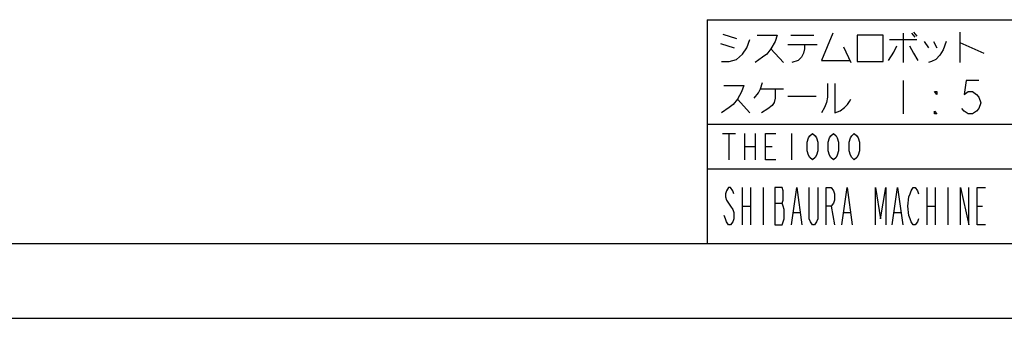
# Model space of a CAD drawing. Extents: x 0 to 594, y 0 to 420.
# Tile 55 of 71: x 392 to 524, y 0 to 40. Entities that reach past the tile are written whole.
import ezdxf

# ---------------------------------------------------------------- set-up
doc = ezdxf.new("R2010")
doc.units = 0
doc.header["$LTSCALE"] = 32.67
doc.linetypes.add('DOT', pattern=[0.2, 0.1, -0.1])
doc.linetypes.add('HIDDEN', pattern=[0.2, 0.1, -0.1])
doc.layers.get('0').update_dxf_attribs({"linetype": 'CONTINUOUS'})
doc.layers.add('DEFAULT_2', color=8, linetype='HIDDEN')
doc.layers.add('DRA_ITEM', color=7, linetype='CONTINUOUS')

msp = doc.modelspace()

# ---------------------------------------------------------------- linework, layer by layer
at = {"color": 7, "linetype": 'CONTINUOUS'}
for p, q in [((484, 40), (584, 40)), ((484, 40), (484, 10)), ((484, 20), (584, 20)), ((10, 10), (584, 10)), ((12.37736, 0), (584.30102, 0))]:
    msp.add_line(p, q, dxfattribs=at)
at = {"color": 4, "linetype": 'CONTINUOUS'}
msp.add_line((484, 26), (584, 26), dxfattribs=at)
at = {"layer": 'DEFAULT_2', "color": 8, "linetype": 'DOT'}
for p, q in [((484, 40), (584, 40)), ((484, 40), (484, 10)), ((484, 26), (584, 26)), ((484, 20), (584, 20)), ((484, 10), (584, 10))]:
    msp.add_line(p, q, dxfattribs=at)
at = {"layer": 'DRA_ITEM', "color": 2, "linetype": 'CONTINUOUS'}
for p, q in [((511.67626, 38.34375), (512.09812, 37.78125)), ((517.86377, 38.34375), (517.86377, 34.26563)), ((486.08248, 38.0625), (487.91064, 37.5)), ((495.22314, 37.92187), (498.31687, 37.92187)), ((508.44188, 37.35938), (512.09812, 37.35938)), ((510.27, 38.20313), (510.27, 34.26563)), ((511.39499, 38.20313), (511.81689, 37.64063)), ((513.08251, 37.07812), (513.645, 36.23437)), ((514.34813, 37.07812), (514.76999, 36.23437)), ((485.80125, 36.79687), (487.62937, 36.23437)), ((492.55126, 36.09375), (494.23874, 34.26563)), ((494.80124, 36.65625), (498.73874, 36.65625)), ((502.25437, 36.375), (503.23877, 34.26563)), ((517.86377, 36.9375), (521.09814, 35.53125)), ((510.27, 31.875), (510.27, 27.375)), ((491.14501, 30.75), (494.23874, 30.75)), ((488.05123, 29.34375), (489.73875, 27.51562)), ((494.80124, 29.76563), (498.59814, 29.76563)), ((486.045, 24.75), (487.79498, 24.75)), ((486.92001, 24.75), (486.92001, 21.25)), ((489.02, 24.75), (489.02, 21.25)), ((490.42002, 24.75), (490.42002, 21.25)), ((495.32001, 24.75), (495.32001, 21.25)), ((489.02, 23), (490.42002, 23)), ((491.82, 23), (492.69501, 23)), ((488.68751, 17.5), (488.68751, 12.5)), ((489.81249, 17.5), (489.81249, 12.5)), ((491.50001, 17.5), (491.50001, 12.5)), ((513.43752, 17.5), (513.43752, 12.5)), ((514.56251, 17.5), (514.56251, 12.5)), ((516.24999, 17.5), (516.24999, 12.5)), ((488.68751, 15), (489.81249, 15)), ((493.04686, 15.41667), (494.03126, 15.41667)), ((500.64063, 15), (501.06249, 12.5)), ((513.43752, 15), (514.56251, 15)), ((520.18749, 15), (520.89061, 15)), ((495.57811, 14.16667), (496.42187, 14.16667)), ((502.32811, 14.16667), (503.17187, 14.16667)), ((509.07812, 14.16667), (509.92188, 14.16667))]:
    msp.add_line(p, q, dxfattribs=at)
for points in [[(485.94189, 34.40625), (486.92624, 34.40625), (487.91064, 34.6875), (488.75436, 35.39062), (489.31689, 36.23437), (489.73875, 37.35938)], [(490.72311, 37.92187), (493.39498, 37.92187), (493.11376, 37.07812), (492.55126, 36.09375), (491.98877, 35.39062), (491.42624, 34.96875), (490.44188, 34.26563)], [(500.84812, 38.20313), (499.30127, 34.54687), (503.09813, 34.54687)], [(504.08249, 37.92187), (504.08249, 34.40625), (507.59812, 34.40625), (507.59812, 37.92187), (504.08249, 37.92187)], [(516.03561, 37.07812), (515.61375, 35.95312), (515.19189, 35.25), (514.62936, 34.6875), (514.06687, 34.40625), (513.645, 34.26563)], [(497.05125, 36.65625), (497.05125, 36.09375), (496.91062, 35.53125), (496.62939, 34.96875), (496.20749, 34.54687), (495.36373, 34.26563)], [(508.30125, 34.54687), (509.00438, 35.67188), (509.42624, 36.51563)], [(511.11376, 36.51563), (511.67626, 35.53125), (512.23875, 34.54687)], [(520.39501, 31.875), (518.70749, 31.875), (518.42626, 30), (518.98876, 30.375), (519.55125, 30.375), (520.11375, 30), (520.39501, 29.625), (520.67624, 28.875), (520.39501, 28.125), (520.11375, 27.75), (519.55125, 27.375), (518.98876, 27.375), (518.42626, 27.75), (518.145, 28.125)], [(486.22312, 31.17188), (488.89499, 31.17188), (488.61376, 30.32812), (488.05123, 29.34375), (487.48874, 28.64063), (486.92624, 28.21875), (485.94189, 27.51562)], [(490.30125, 29.48437), (490.86374, 30.1875), (491.14501, 30.75), (491.42624, 31.59375)], [(493.11376, 30.75), (493.11376, 29.48437), (492.97312, 28.92187), (492.69186, 28.5), (492.12936, 28.07812), (491.28564, 27.51562)], [(500.14499, 31.45313), (500.14499, 29.625), (500.00436, 28.92187), (499.72313, 28.21875), (499.30127, 27.51562)], [(501.12938, 31.45313), (501.12938, 27.51562), (501.83251, 27.79688), (502.39501, 28.21875), (502.81687, 28.64063), (503.09813, 29.0625), (503.23877, 29.34375)], [(514.76999, 30.375), (514.76999, 30), (514.48876, 30.375), (514.76999, 30.375)], [(514.76999, 27.375), (514.48876, 27.375), (514.48876, 27.75), (514.76999, 27.375)], [(493.21998, 21.25), (491.82, 21.25), (491.82, 24.75), (493.21998, 24.75)], [(498.12001, 21.25), (497.77001, 21.54167), (497.595, 21.83333), (497.42, 22.41667), (497.42, 23.58333), (497.595, 24.16667), (497.77001, 24.45833), (498.12001, 24.75), (498.47002, 24.45833), (498.64502, 24.16667), (498.81998, 23.58333), (498.81998, 22.41667), (498.64502, 21.83333), (498.47002, 21.54167), (498.12001, 21.25)], [(500.92001, 21.25), (500.57001, 21.54167), (500.395, 21.83333), (500.22, 22.41667), (500.22, 23.58333), (500.395, 24.16667), (500.57001, 24.45833), (500.92001, 24.75), (501.27002, 24.45833), (501.44498, 24.16667), (501.61998, 23.58333), (501.61998, 22.41667), (501.44498, 21.83333), (501.27002, 21.54167), (500.92001, 21.25)], [(503.72001, 21.25), (503.37001, 21.54167), (503.19501, 21.83333), (503.02, 22.41667), (503.02, 23.58333), (503.19501, 24.16667), (503.37001, 24.45833), (503.72001, 24.75), (504.07002, 24.45833), (504.24498, 24.16667), (504.41999, 23.58333), (504.41999, 22.41667), (504.24498, 21.83333), (504.07002, 21.54167), (503.72001, 21.25)], [(487.56252, 16.66667), (487.42188, 17.08333), (487.14062, 17.5), (486.85939, 17.5), (486.57812, 17.08333), (486.43749, 16.66667), (486.43749, 16.25), (486.57812, 15.83333), (486.85939, 15.41667), (487.14062, 15), (487.42188, 14.58333), (487.56252, 14.16667), (487.56252, 13.33334), (487.42188, 12.91667), (487.14062, 12.5), (486.85939, 12.5), (486.57812, 12.91667), (486.43749, 13.33334), (486.29686, 13.75)], [(493.04686, 17.5), (493.04686, 12.5), (494.03126, 12.5), (494.17189, 12.91667), (494.31249, 13.33334), (494.31249, 14.58333), (494.17189, 15), (494.03126, 15.41667), (494.17189, 15.83333), (494.17189, 17.08333), (494.03126, 17.5), (493.04686, 17.5)], [(495.29688, 12.5), (496.00001, 17.5), (496.70313, 12.5)], [(498.81252, 17.5), (498.81252, 13.33334), (498.67188, 12.91667), (498.39062, 12.5), (498.10939, 12.5), (497.82812, 12.91667), (497.68749, 13.33334), (497.68749, 17.5)], [(499.9375, 12.5), (499.9375, 17.5), (500.64063, 17.5), (500.92186, 17.08333), (501.06249, 16.66667), (501.06249, 15.83333), (500.92186, 15.41667), (500.64063, 15), (499.9375, 15)], [(502.04689, 12.5), (502.75001, 17.5), (503.45314, 12.5)], [(506.54688, 12.5), (506.54688, 17.5), (507.25001, 13.33334), (507.95313, 17.5), (507.95313, 12.5)], [(508.79689, 12.5), (509.49998, 17.5), (510.20311, 12.5)], [(512.31249, 13.33334), (512.17186, 12.91667), (511.89063, 12.5), (511.60936, 12.5), (511.32814, 12.91667), (511.1875, 13.33334), (511.04687, 13.75), (510.90624, 15), (511.04687, 16.25), (511.1875, 16.66667), (511.32814, 17.08333), (511.60936, 17.5), (511.89063, 17.5), (512.17186, 17.08333), (512.31249, 16.66667)], [(517.93751, 12.5), (517.93751, 17.5), (519.0625, 12.5), (519.0625, 17.5)], [(521.31251, 12.5), (520.18749, 12.5), (520.18749, 17.5), (521.31251, 17.5)]]:
    msp.add_lwpolyline(points, dxfattribs=at)

doc.saveas('drawing.dxf')
